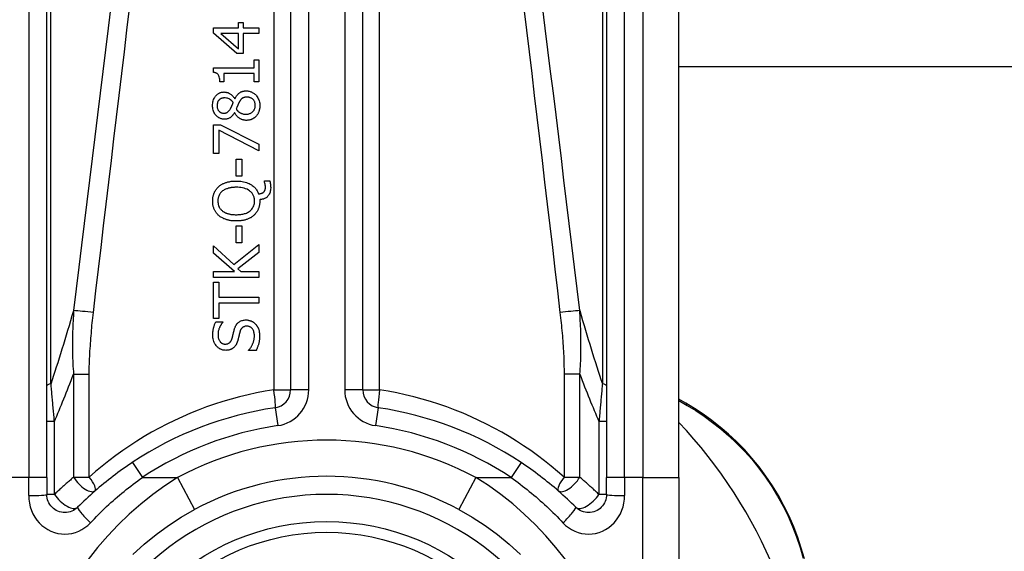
# Model space of a CAD drawing. Header units: inches. Extents: x 20 to 683, y 61 to 320.
# Tile 97 of 256: x 96.263 to 97.336, y 206.493 to 207.072. Entities that reach past the tile are written whole.
import ezdxf

# ---------------------------------------------------------------- set-up
doc = ezdxf.new("R2010")
doc.units = ezdxf.units.IN
doc.header["$MEASUREMENT"] = 0
doc.layers.add('Visible Edges(ANSI)', color=7, linetype='Continuous', lineweight=25)
doc.layers.add('Visible Tangent Edges(ANSI)', color=7, linetype='Continuous', lineweight=25)

msp = doc.modelspace()

# ---------------------------------------------------------------- linework, layer by layer
at = {"layer": 'Visible Edges(ANSI)'}
for p, q in [((96.5585, 207.3209), (96.5585, 206.6689)), ((96.6372, 206.6689), (96.6372, 207.3209)), ((96.2927, 206.5734), (96.2927, 207.2225)), ((96.903, 207.2225), (96.903, 206.5734)), ((96.9817, 206.5734), (96.9817, 207.2225)), ((96.5016, 207.0632), (96.5016, 207.0691)), ((96.5016, 207.0691), (96.5069, 207.0691)), ((96.5069, 207.0691), (96.5069, 207.0632)), ((96.4746, 207.0572), (96.4746, 207.0632)), ((96.4746, 207.0632), (96.5016, 207.0632)), ((96.5, 207.0352), (96.4746, 207.0572)), ((96.5016, 207.0569), (96.4824, 207.0569)), ((96.4824, 207.0569), (96.5016, 207.0404)), ((96.5016, 207.0404), (96.5016, 207.0569)), ((96.5069, 207.0632), (96.5238, 207.0632)), ((96.5069, 207.0569), (96.5069, 207.0352)), ((96.5238, 207.0569), (96.5069, 207.0569)), ((96.5238, 207.0632), (96.5238, 207.0569)), ((96.5069, 207.0352), (96.5, 207.0352)), ((96.5188, 207.0197), (96.5188, 207.0284)), ((96.5188, 207.0284), (96.5238, 207.0284)), ((96.5238, 207.0284), (96.5238, 207.0044)), ((127.8655, 207.0207), (96.9817, 207.0207)), ((96.4744, 207.0145), (96.4744, 207.0197)), ((96.4744, 207.0197), (96.5188, 207.0197)), ((96.4858, 207.0133), (96.4858, 207.0044)), ((96.5188, 207.0133), (96.4858, 207.0133)), ((96.5188, 207.0044), (96.5188, 207.0133)), ((96.4858, 207.0044), (96.4813, 207.0044)), ((96.5238, 207.0044), (96.5188, 207.0044)), ((96.4976, 206.9858), (96.4978, 206.9858)), ((96.4975, 206.9708), (96.4973, 206.9708)), ((96.4746, 206.9263), (96.4746, 206.9576)), ((96.4746, 206.9576), (96.482, 206.9576)), ((96.482, 206.9576), (96.5238, 206.9363)), ((96.4804, 206.9517), (96.4804, 206.9263)), ((96.5238, 206.9292), (96.4804, 206.9517)), ((96.5238, 206.9363), (96.5238, 206.9292)), ((96.4804, 206.9263), (96.4746, 206.9263)), ((96.4993, 206.9015), (96.4993, 206.9201)), ((96.4993, 206.9201), (96.5053, 206.9201)), ((96.5053, 206.9201), (96.5053, 206.9015)), ((96.5053, 206.9015), (96.4993, 206.9015)), ((96.5299, 206.8956), (96.5299, 206.8965)), ((96.5299, 206.8965), (96.5359, 206.8965)), ((96.5248, 206.876), (96.5248, 206.8745)), ((96.4993, 206.829), (96.4993, 206.8476)), ((96.4993, 206.8476), (96.5053, 206.8476)), ((96.5053, 206.8476), (96.5053, 206.829)), ((96.5053, 206.829), (96.4993, 206.829)), ((96.4746, 206.8179), (96.4746, 206.8259)), ((96.4746, 206.8259), (96.4966, 206.8055)), ((96.4972, 206.7978), (96.4746, 206.8179)), ((96.4966, 206.8055), (96.5238, 206.8271)), ((96.5238, 206.8186), (96.5009, 206.8006)), ((96.5238, 206.8271), (96.5238, 206.8186)), ((96.4746, 206.7912), (96.4746, 206.7978)), ((96.4746, 206.7978), (96.4972, 206.7978)), ((96.5009, 206.8006), (96.5041, 206.7978)), ((96.5041, 206.7978), (96.5238, 206.7978)), ((96.5238, 206.7978), (96.5238, 206.7912)), ((96.5238, 206.7912), (96.4746, 206.7912)), ((96.4746, 206.7467), (96.4746, 206.7862)), ((96.4746, 206.7862), (96.4804, 206.7862)), ((96.4804, 206.7862), (96.4804, 206.7697)), ((96.4804, 206.7697), (96.5238, 206.7697)), ((96.4804, 206.7632), (96.4804, 206.7467)), ((96.5238, 206.7632), (96.4804, 206.7632)), ((96.5238, 206.7697), (96.5238, 206.7632)), ((96.4804, 206.7467), (96.4746, 206.7467)), ((96.4769, 206.7431), (96.4847, 206.7431)), ((96.4847, 206.7431), (96.4847, 206.7426)), ((96.5126, 206.7116), (96.5126, 206.7121)), ((96.5209, 206.7116), (96.5126, 206.7116)), ((96.9894, 206.6544), (96.9817, 206.6588)), ((96.2927, 206.5734), (96.2927, 206.555)), ((96.903, 206.555), (96.903, 206.5734)), ((96.9817, 206.5734), (96.9817, 206.3362))]:
    msp.add_line(p, q, dxfattribs=at)
at = {"layer": 'Visible Edges(ANSI)', "flags": 128}
for points in [[(96.4813, 207.0044), (96.4813, 207.0058), (96.4812, 207.0071), (96.481, 207.0084), (96.4807, 207.0097), (96.4804, 207.0108), (96.48, 207.0116), (96.4796, 207.0122), (96.4794, 207.0125), (96.4792, 207.0127), (96.4789, 207.013), (96.4786, 207.0132), (96.4784, 207.0134), (96.4781, 207.0136), (96.4778, 207.0137), (96.4775, 207.0139), (96.4771, 207.014), (96.4768, 207.0141), (96.4765, 207.0142), (96.4761, 207.0143), (96.4758, 207.0144), (96.4755, 207.0144), (96.4751, 207.0145), (96.4748, 207.0145), (96.4744, 207.0145)], [(96.4735, 206.9785), (96.4735, 206.9798), (96.4736, 206.9811), (96.4738, 206.9824), (96.4741, 206.9837), (96.4745, 206.985), (96.475, 206.9862), (96.4756, 206.9872), (96.4761, 206.9881), (96.4767, 206.9889), (96.4772, 206.9895), (96.4777, 206.99), (96.4783, 206.9905), (96.4788, 206.9909), (96.4794, 206.9913), (96.48, 206.9917), (96.4806, 206.992), (96.4812, 206.9923), (96.4819, 206.9926), (96.4825, 206.9928), (96.4832, 206.993), (96.4839, 206.9931), (96.4846, 206.9932), (96.4853, 206.9932), (96.486, 206.9933)], [(96.486, 206.9933), (96.4865, 206.9932), (96.4869, 206.9932), (96.4873, 206.9932), (96.4878, 206.9931), (96.4882, 206.993), (96.4887, 206.9929), (96.4891, 206.9928), (96.4895, 206.9927), (96.49, 206.9926), (96.4904, 206.9924), (96.4908, 206.9922), (96.4913, 206.992), (96.4918, 206.9917), (96.4924, 206.9914), (96.493, 206.991), (96.4936, 206.9906), (96.4942, 206.9901), (96.4948, 206.9896), (96.4953, 206.989), (96.4959, 206.9884), (96.4964, 206.9878), (96.4968, 206.9872), (96.4972, 206.9865), (96.4976, 206.9858)], [(96.4978, 206.9858), (96.4981, 206.9865), (96.4985, 206.9871), (96.4989, 206.9878), (96.4993, 206.9885), (96.4997, 206.9891), (96.5002, 206.9897), (96.5007, 206.9903), (96.5012, 206.9909), (96.5017, 206.9915), (96.5023, 206.992), (96.5028, 206.9924), (96.5034, 206.9928), (96.5039, 206.9931), (96.5044, 206.9934), (96.505, 206.9936), (96.5055, 206.9938), (96.5061, 206.994), (96.5066, 206.9941), (96.5072, 206.9942), (96.5078, 206.9943), (96.5084, 206.9944), (96.5089, 206.9945), (96.5095, 206.9945), (96.5101, 206.9945)], [(96.5101, 206.9945), (96.511, 206.9945), (96.5118, 206.9944), (96.5127, 206.9943), (96.5135, 206.9941), (96.5143, 206.9939), (96.5151, 206.9936), (96.5159, 206.9933), (96.5167, 206.9929), (96.5175, 206.9925), (96.5182, 206.9921), (96.5189, 206.9915), (96.5195, 206.991), (96.5202, 206.9904), (96.5208, 206.9897), (96.5215, 206.989), (96.5221, 206.9881), (96.5227, 206.9871), (96.5233, 206.986), (96.5238, 206.9848), (96.5242, 206.9836), (96.5245, 206.9823), (96.5248, 206.9811), (96.5249, 206.9798), (96.5249, 206.9785)], [(96.4864, 206.9636), (96.4857, 206.9636), (96.485, 206.9637), (96.4842, 206.9638), (96.4835, 206.9639), (96.4828, 206.9641), (96.4821, 206.9644), (96.4814, 206.9647), (96.4807, 206.965), (96.4801, 206.9653), (96.4795, 206.9658), (96.4789, 206.9662), (96.4783, 206.9667), (96.4778, 206.9672), (96.4772, 206.9678), (96.4766, 206.9685), (96.476, 206.9693), (96.4754, 206.9702), (96.4749, 206.9713), (96.4745, 206.9724), (96.4741, 206.9736), (96.4738, 206.9748), (96.4736, 206.976), (96.4735, 206.9772), (96.4735, 206.9785)], [(96.4861, 206.9868), (96.4857, 206.9868), (96.4853, 206.9868), (96.4849, 206.9867), (96.4845, 206.9867), (96.4841, 206.9866), (96.4838, 206.9865), (96.4834, 206.9864), (96.483, 206.9862), (96.4826, 206.9861), (96.4823, 206.9859), (96.482, 206.9857), (96.4816, 206.9855), (96.4813, 206.9853), (96.481, 206.985), (96.4807, 206.9847), (96.4804, 206.9844), (96.4801, 206.984), (96.4797, 206.9835), (96.4793, 206.9828), (96.4789, 206.982), (96.4787, 206.9811), (96.4785, 206.9802), (96.4784, 206.9793), (96.4783, 206.9784)], [(96.4783, 206.9784), (96.4784, 206.9777), (96.4784, 206.9769), (96.4786, 206.9761), (96.4788, 206.9754), (96.479, 206.9747), (96.4793, 206.974), (96.4796, 206.9735), (96.48, 206.973), (96.4803, 206.9726), (96.4806, 206.9722), (96.4809, 206.9719), (96.4812, 206.9717), (96.4815, 206.9714), (96.4818, 206.9712), (96.4822, 206.971), (96.4825, 206.9709), (96.4829, 206.9707), (96.4833, 206.9706), (96.4837, 206.9705), (96.4841, 206.9704), (96.4845, 206.9703), (96.4849, 206.9703), (96.4853, 206.9703), (96.4857, 206.9702)], [(96.4959, 206.9819), (96.4958, 206.9821), (96.4956, 206.9823), (96.4954, 206.9826), (96.4952, 206.9828), (96.495, 206.983), (96.4948, 206.9832), (96.4946, 206.9834), (96.4944, 206.9836), (96.4942, 206.9838), (96.494, 206.984), (96.4938, 206.9842), (96.4936, 206.9844), (96.4933, 206.9846), (96.4931, 206.9848), (96.4929, 206.9849), (96.4926, 206.9851), (96.4924, 206.9853), (96.492, 206.9855), (96.4914, 206.9858), (96.4906, 206.9861), (96.4896, 206.9864), (96.4885, 206.9866), (96.4873, 206.9868), (96.4861, 206.9868)], [(96.4929, 206.9749), (96.4929, 206.9751), (96.493, 206.9752), (96.4931, 206.9754), (96.4932, 206.9756), (96.4933, 206.9758), (96.4935, 206.9761), (96.4936, 206.9763), (96.4937, 206.9766), (96.4938, 206.9769), (96.494, 206.9771), (96.4941, 206.9774), (96.4943, 206.9778), (96.4944, 206.9781), (96.4946, 206.9784), (96.4947, 206.9787), (96.4949, 206.9791), (96.495, 206.9794), (96.4951, 206.9798), (96.4953, 206.9801), (96.4954, 206.9805), (96.4956, 206.9808), (96.4957, 206.9812), (96.4958, 206.9815), (96.4959, 206.9819)], [(96.5023, 206.9819), (96.5022, 206.9818), (96.5021, 206.9816), (96.502, 206.9814), (96.5019, 206.9813), (96.5018, 206.9811), (96.5018, 206.9809), (96.5017, 206.9807), (96.5016, 206.9805), (96.5015, 206.9803), (96.5014, 206.9801), (96.5013, 206.9798), (96.5012, 206.9796), (96.501, 206.9793), (96.5009, 206.979), (96.5008, 206.9787), (96.5007, 206.9783), (96.5005, 206.978), (96.5004, 206.9776), (96.5002, 206.9772), (96.5, 206.9767), (96.4998, 206.9763), (96.4996, 206.9758), (96.4994, 206.9753), (96.4992, 206.9747)], [(96.5107, 206.9877), (96.5102, 206.9877), (96.5097, 206.9877), (96.5091, 206.9876), (96.5086, 206.9875), (96.5081, 206.9874), (96.5076, 206.9873), (96.5071, 206.9871), (96.5066, 206.9869), (96.5062, 206.9867), (96.5058, 206.9865), (96.5055, 206.9862), (96.5052, 206.986), (96.5049, 206.9857), (96.5047, 206.9854), (96.5044, 206.9851), (96.5041, 206.9848), (96.5039, 206.9845), (96.5036, 206.9841), (96.5034, 206.9838), (96.5032, 206.9834), (96.5029, 206.9831), (96.5027, 206.9827), (96.5025, 206.9823), (96.5023, 206.9819)], [(96.5097, 206.9691), (96.5105, 206.9691), (96.5113, 206.9692), (96.5121, 206.9693), (96.5128, 206.9695), (96.5136, 206.9697), (96.5143, 206.97), (96.515, 206.9703), (96.5156, 206.9707), (96.5162, 206.971), (96.5167, 206.9714), (96.5172, 206.9719), (96.5176, 206.9723), (96.518, 206.9727), (96.5183, 206.9731), (96.5187, 206.9736), (96.5189, 206.9741), (96.5192, 206.9746), (96.5194, 206.9752), (96.5196, 206.9757), (96.5198, 206.9763), (96.5199, 206.9768), (96.52, 206.9774), (96.52, 206.978), (96.52, 206.9785)], [(96.52, 206.9785), (96.52, 206.9793), (96.5199, 206.9801), (96.5198, 206.9809), (96.5196, 206.9816), (96.5194, 206.9824), (96.5191, 206.9831), (96.5187, 206.9837), (96.5183, 206.9842), (96.518, 206.9847), (96.5176, 206.9851), (96.5172, 206.9855), (96.5168, 206.9859), (96.5164, 206.9862), (96.5159, 206.9865), (96.5154, 206.9867), (96.5149, 206.9869), (96.5144, 206.9871), (96.5139, 206.9873), (96.5134, 206.9874), (96.5129, 206.9875), (96.5123, 206.9876), (96.5118, 206.9877), (96.5113, 206.9877), (96.5107, 206.9877)], [(96.5249, 206.9785), (96.5249, 206.978), (96.5249, 206.9776), (96.5249, 206.9771), (96.5249, 206.9767), (96.5248, 206.9763), (96.5248, 206.9758), (96.5247, 206.9754), (96.5247, 206.975), (96.5246, 206.9745), (96.5245, 206.9741), (96.5244, 206.9737), (96.5243, 206.9733), (96.5242, 206.9728), (96.524, 206.9724), (96.5239, 206.972), (96.5238, 206.9716), (96.5236, 206.9711), (96.5233, 206.9705), (96.523, 206.9699), (96.5226, 206.9692), (96.5222, 206.9685), (96.5217, 206.9679), (96.5212, 206.9673), (96.5207, 206.9667)], [(96.4857, 206.9702), (96.4859, 206.9702), (96.4862, 206.9703), (96.4865, 206.9703), (96.4867, 206.9703), (96.487, 206.9703), (96.4872, 206.9704), (96.4875, 206.9704), (96.4878, 206.9705), (96.488, 206.9706), (96.4883, 206.9706), (96.4885, 206.9707), (96.4887, 206.9708), (96.489, 206.971), (96.4893, 206.9711), (96.4897, 206.9713), (96.49, 206.9716), (96.4904, 206.9719), (96.4908, 206.9723), (96.4912, 206.9727), (96.4916, 206.9731), (96.4919, 206.9735), (96.4923, 206.974), (96.4926, 206.9745), (96.4929, 206.9749)], [(96.4973, 206.9708), (96.4971, 206.9703), (96.4968, 206.9699), (96.4966, 206.9695), (96.4963, 206.9691), (96.496, 206.9687), (96.4957, 206.9683), (96.4954, 206.9679), (96.4951, 206.9676), (96.4948, 206.9672), (96.4944, 206.9669), (96.4941, 206.9665), (96.4937, 206.9662), (96.4934, 206.9659), (96.493, 206.9656), (96.4926, 206.9653), (96.4921, 206.965), (96.4915, 206.9647), (96.4909, 206.9644), (96.4902, 206.9642), (96.4895, 206.964), (96.4887, 206.9638), (96.488, 206.9637), (96.4872, 206.9636), (96.4864, 206.9636)], [(96.5102, 206.9624), (96.5097, 206.9624), (96.5091, 206.9625), (96.5086, 206.9625), (96.5081, 206.9626), (96.5076, 206.9627), (96.507, 206.9628), (96.5065, 206.9629), (96.506, 206.9631), (96.5055, 206.9632), (96.505, 206.9634), (96.5045, 206.9637), (96.504, 206.9639), (96.5034, 206.9642), (96.5028, 206.9646), (96.5022, 206.965), (96.5016, 206.9654), (96.501, 206.966), (96.5004, 206.9666), (96.4998, 206.9672), (96.4993, 206.9679), (96.4988, 206.9685), (96.4983, 206.9693), (96.4979, 206.97), (96.4975, 206.9708)], [(96.4992, 206.9747), (96.4994, 206.9744), (96.4997, 206.974), (96.5, 206.9737), (96.5002, 206.9733), (96.5005, 206.973), (96.5008, 206.9727), (96.5011, 206.9724), (96.5014, 206.9721), (96.5017, 206.9718), (96.5021, 206.9716), (96.5024, 206.9713), (96.5028, 206.9711), (96.5032, 206.9708), (96.5036, 206.9706), (96.5041, 206.9703), (96.5046, 206.9701), (96.5051, 206.9699), (96.5057, 206.9697), (96.5064, 206.9695), (96.507, 206.9693), (96.5077, 206.9692), (96.5084, 206.9691), (96.5091, 206.9691), (96.5097, 206.9691)], [(96.5207, 206.9667), (96.5204, 206.9664), (96.5201, 206.9661), (96.5198, 206.9658), (96.5195, 206.9655), (96.5192, 206.9653), (96.5188, 206.965), (96.5185, 206.9648), (96.5182, 206.9646), (96.5178, 206.9644), (96.5174, 206.9642), (96.5171, 206.964), (96.5167, 206.9638), (96.5163, 206.9636), (96.5159, 206.9635), (96.5155, 206.9633), (96.515, 206.9631), (96.5145, 206.963), (96.5139, 206.9628), (96.5133, 206.9627), (96.5127, 206.9626), (96.5121, 206.9625), (96.5115, 206.9625), (96.5108, 206.9624), (96.5102, 206.9624)], [(96.4803, 206.8904), (96.4808, 206.8909), (96.4814, 206.8913), (96.482, 206.8917), (96.4826, 206.8921), (96.4832, 206.8925), (96.4838, 206.8928), (96.4844, 206.8932), (96.4851, 206.8935), (96.4857, 206.8938), (96.4864, 206.8941), (96.4871, 206.8943), (96.4878, 206.8946), (96.4885, 206.8948), (96.4893, 206.895), (96.4901, 206.8953), (96.4909, 206.8955), (96.4918, 206.8956), (96.4927, 206.8958), (96.4937, 206.896), (96.4947, 206.8961), (96.4958, 206.8962), (96.4969, 206.8962), (96.498, 206.8963), (96.4992, 206.8963)], [(96.4992, 206.8963), (96.5008, 206.8963), (96.5025, 206.8962), (96.5041, 206.896), (96.5057, 206.8958), (96.5073, 206.8955), (96.5088, 206.8952), (96.5104, 206.8947), (96.5119, 206.8941), (96.5133, 206.8935), (96.5145, 206.8929), (96.5157, 206.8922), (96.5167, 206.8915), (96.5176, 206.8908), (96.5184, 206.8901), (96.5191, 206.8895), (96.5197, 206.8888), (96.5203, 206.8881), (96.5209, 206.8873), (96.5214, 206.8866), (96.5219, 206.8858), (96.5224, 206.8849), (96.5228, 206.8841), (96.5231, 206.8832), (96.5234, 206.8823)], [(96.5311, 206.8899), (96.5311, 206.8901), (96.5311, 206.8902), (96.5311, 206.8904), (96.531, 206.8906), (96.531, 206.8907), (96.531, 206.8909), (96.531, 206.8911), (96.531, 206.8913), (96.5309, 206.8914), (96.5309, 206.8916), (96.5309, 206.8918), (96.5309, 206.8919), (96.5308, 206.8921), (96.5308, 206.8923), (96.5308, 206.8925), (96.5307, 206.8926), (96.5307, 206.8928), (96.5307, 206.893), (96.5306, 206.8932), (96.5305, 206.8936), (96.5304, 206.894), (96.5302, 206.8946), (96.5301, 206.8951), (96.5299, 206.8956)], [(96.5359, 206.8965), (96.5359, 206.8961), (96.536, 206.8957), (96.5361, 206.8953), (96.5362, 206.8949), (96.5363, 206.8945), (96.5363, 206.8942), (96.5364, 206.8938), (96.5364, 206.8935), (96.5365, 206.8932), (96.5365, 206.8929), (96.5365, 206.8926), (96.5366, 206.8923), (96.5366, 206.892), (96.5366, 206.8917), (96.5367, 206.8914), (96.5367, 206.8911), (96.5367, 206.8908), (96.5367, 206.8905), (96.5367, 206.8903), (96.5367, 206.89), (96.5368, 206.8897), (96.5368, 206.8894), (96.5368, 206.8891), (96.5368, 206.8888)], [(96.4736, 206.8745), (96.4736, 206.8752), (96.4736, 206.8758), (96.4736, 206.8764), (96.4737, 206.8771), (96.4737, 206.8777), (96.4738, 206.8783), (96.4739, 206.8789), (96.474, 206.8796), (96.4742, 206.8802), (96.4743, 206.8808), (96.4745, 206.8814), (96.4747, 206.882), (96.4749, 206.8826), (96.4751, 206.8832), (96.4754, 206.8838), (96.4757, 206.8845), (96.4761, 206.8852), (96.4765, 206.886), (96.477, 206.8867), (96.4776, 206.8875), (96.4782, 206.8883), (96.4789, 206.889), (96.4795, 206.8897), (96.4803, 206.8904)], [(96.4843, 206.8855), (96.4839, 206.8851), (96.4835, 206.8848), (96.4831, 206.8844), (96.4828, 206.8841), (96.4824, 206.8837), (96.4821, 206.8833), (96.4818, 206.8829), (96.4815, 206.8825), (96.4812, 206.882), (96.4809, 206.8816), (96.4807, 206.8811), (96.4805, 206.8807), (96.4803, 206.8802), (96.4801, 206.8797), (96.4799, 206.8792), (96.4798, 206.8787), (96.4796, 206.8782), (96.4795, 206.8777), (96.4794, 206.8772), (96.4793, 206.8767), (96.4793, 206.8761), (96.4793, 206.8756), (96.4792, 206.8751), (96.4792, 206.8746)], [(96.4992, 206.8895), (96.4987, 206.8895), (96.4981, 206.8895), (96.4976, 206.8895), (96.497, 206.8894), (96.4965, 206.8894), (96.4959, 206.8894), (96.4954, 206.8893), (96.4948, 206.8892), (96.4943, 206.8892), (96.4937, 206.8891), (96.4932, 206.889), (96.4926, 206.8889), (96.4921, 206.8888), (96.4915, 206.8887), (96.491, 206.8885), (96.4905, 206.8884), (96.4899, 206.8882), (96.4892, 206.888), (96.4885, 206.8877), (96.4877, 206.8874), (96.4868, 206.887), (96.486, 206.8866), (96.4852, 206.8861), (96.4843, 206.8855)], [(96.5193, 206.8746), (96.5192, 206.8754), (96.5192, 206.8762), (96.5191, 206.8771), (96.5189, 206.8779), (96.5187, 206.8787), (96.5185, 206.8795), (96.5182, 206.8803), (96.5178, 206.881), (96.5174, 206.8818), (96.5169, 206.8825), (96.5165, 206.8831), (96.5159, 206.8838), (96.5153, 206.8844), (96.5146, 206.8851), (96.5136, 206.8858), (96.5125, 206.8865), (96.5111, 206.8873), (96.5095, 206.8879), (96.5078, 206.8885), (96.5061, 206.8889), (96.5044, 206.8892), (96.5027, 206.8893), (96.501, 206.8895), (96.4992, 206.8895)], [(96.5234, 206.8823), (96.5237, 206.8824), (96.5239, 206.8824), (96.5241, 206.8824), (96.5243, 206.8824), (96.5245, 206.8825), (96.5247, 206.8825), (96.5249, 206.8825), (96.5251, 206.8826), (96.5253, 206.8826), (96.5255, 206.8826), (96.5257, 206.8827), (96.5259, 206.8827), (96.5261, 206.8828), (96.5263, 206.8828), (96.5265, 206.8829), (96.5267, 206.883), (96.5269, 206.883), (96.5272, 206.8831), (96.5275, 206.8832), (96.5278, 206.8834), (96.5281, 206.8836), (96.5285, 206.8838), (96.5288, 206.884), (96.5291, 206.8842)], [(96.5368, 206.8888), (96.5367, 206.8876), (96.5366, 206.8865), (96.5364, 206.8853), (96.5361, 206.8842), (96.5357, 206.8831), (96.5353, 206.8821), (96.5348, 206.8812), (96.5342, 206.8805), (96.5337, 206.8799), (96.5333, 206.8794), (96.5328, 206.8789), (96.5323, 206.8785), (96.5317, 206.8781), (96.5312, 206.8778), (96.5306, 206.8775), (96.53, 206.8772), (96.5294, 206.8769), (96.5288, 206.8767), (96.5281, 206.8765), (96.5275, 206.8764), (96.5268, 206.8763), (96.5262, 206.8762), (96.5255, 206.8761), (96.5248, 206.876)], [(96.5291, 206.8842), (96.5292, 206.8844), (96.5294, 206.8845), (96.5296, 206.8847), (96.5297, 206.8849), (96.5298, 206.8851), (96.53, 206.8852), (96.5301, 206.8854), (96.5302, 206.8856), (96.5303, 206.8858), (96.5304, 206.886), (96.5305, 206.8862), (96.5306, 206.8865), (96.5307, 206.8867), (96.5308, 206.8869), (96.5308, 206.8872), (96.5309, 206.8875), (96.5309, 206.8878), (96.531, 206.8881), (96.531, 206.8884), (96.531, 206.8887), (96.531, 206.889), (96.5311, 206.8893), (96.5311, 206.8896), (96.5311, 206.8899)], [(96.4803, 206.8587), (96.4797, 206.8592), (96.4792, 206.8597), (96.4787, 206.8602), (96.4782, 206.8608), (96.4777, 206.8613), (96.4773, 206.8619), (96.4769, 206.8625), (96.4765, 206.8631), (96.4761, 206.8638), (96.4758, 206.8644), (96.4755, 206.8651), (96.4752, 206.8658), (96.4749, 206.8665), (96.4747, 206.8672), (96.4744, 206.8679), (96.4742, 206.8686), (96.4741, 206.8693), (96.4739, 206.8701), (96.4738, 206.8708), (96.4737, 206.8715), (96.4736, 206.8723), (96.4736, 206.873), (96.4736, 206.8738), (96.4736, 206.8745)], [(96.4792, 206.8746), (96.4792, 206.8741), (96.4792, 206.8737), (96.4793, 206.8732), (96.4793, 206.8728), (96.4794, 206.8724), (96.4794, 206.8719), (96.4795, 206.8715), (96.4796, 206.8711), (96.4797, 206.8706), (96.4798, 206.8702), (96.4799, 206.8698), (96.48, 206.8694), (96.4802, 206.869), (96.4804, 206.8685), (96.4806, 206.8681), (96.4808, 206.8676), (96.4811, 206.8671), (96.4815, 206.8666), (96.4819, 206.866), (96.4823, 206.8655), (96.4828, 206.865), (96.4833, 206.8645), (96.4838, 206.8641), (96.4843, 206.8636)], [(96.4992, 206.8596), (96.5003, 206.8596), (96.5013, 206.8597), (96.5023, 206.8597), (96.5033, 206.8598), (96.5044, 206.8599), (96.5054, 206.8601), (96.5064, 206.8603), (96.5074, 206.8605), (96.5084, 206.8608), (96.5094, 206.8611), (96.5103, 206.8615), (96.5114, 206.862), (96.5124, 206.8625), (96.5134, 206.8632), (96.5144, 206.864), (96.5154, 206.8649), (96.5163, 206.8658), (96.5171, 206.8669), (96.5178, 206.8681), (96.5183, 206.8693), (96.5188, 206.8706), (96.519, 206.8719), (96.5192, 206.8732), (96.5193, 206.8746)], [(96.5248, 206.8745), (96.5248, 206.8738), (96.5248, 206.873), (96.5248, 206.8723), (96.5247, 206.8716), (96.5246, 206.8708), (96.5245, 206.8701), (96.5243, 206.8694), (96.5242, 206.8687), (96.524, 206.868), (96.5238, 206.8672), (96.5235, 206.8665), (96.5233, 206.8659), (96.523, 206.8652), (96.5227, 206.8645), (96.5223, 206.8638), (96.522, 206.8632), (96.5216, 206.8626), (96.5211, 206.8619), (96.5207, 206.8613), (96.5202, 206.8608), (96.5197, 206.8602), (96.5192, 206.8597), (96.5187, 206.8592), (96.5181, 206.8587)], [(96.4843, 206.8636), (96.4847, 206.8633), (96.4851, 206.8631), (96.4856, 206.8628), (96.486, 206.8625), (96.4864, 206.8623), (96.4869, 206.8621), (96.4873, 206.8618), (96.4878, 206.8616), (96.4883, 206.8614), (96.4887, 206.8613), (96.4892, 206.8611), (96.4897, 206.8609), (96.4902, 206.8608), (96.4908, 206.8606), (96.4914, 206.8605), (96.4921, 206.8603), (96.4928, 206.8602), (96.4935, 206.86), (96.4944, 206.8599), (96.4952, 206.8598), (96.4961, 206.8597), (96.4971, 206.8597), (96.4982, 206.8596), (96.4992, 206.8596)], [(96.4992, 206.8528), (96.4984, 206.8528), (96.4976, 206.8528), (96.4968, 206.8529), (96.496, 206.8529), (96.4952, 206.853), (96.4944, 206.853), (96.4936, 206.8531), (96.4928, 206.8533), (96.492, 206.8534), (96.4912, 206.8536), (96.4905, 206.8537), (96.4897, 206.8539), (96.4889, 206.8541), (96.4882, 206.8544), (96.4874, 206.8547), (96.4866, 206.855), (96.4858, 206.8553), (96.485, 206.8557), (96.4842, 206.8561), (96.4834, 206.8565), (96.4826, 206.857), (96.4818, 206.8575), (96.481, 206.8581), (96.4803, 206.8587)], [(96.5181, 206.8587), (96.5175, 206.8582), (96.5169, 206.8577), (96.5163, 206.8572), (96.5157, 206.8568), (96.515, 206.8564), (96.5143, 206.8561), (96.5136, 206.8557), (96.5129, 206.8554), (96.5122, 206.8551), (96.5115, 206.8548), (96.5108, 206.8545), (96.51, 206.8543), (96.5093, 206.8541), (96.5085, 206.8538), (96.5076, 206.8537), (96.5068, 206.8535), (96.5059, 206.8533), (96.5051, 206.8532), (96.5041, 206.8531), (96.5032, 206.853), (96.5023, 206.8529), (96.5013, 206.8528), (96.5003, 206.8528), (96.4992, 206.8528)], [(96.4737, 206.7285), (96.4737, 206.7291), (96.4737, 206.7296), (96.4738, 206.7302), (96.4738, 206.7308), (96.4738, 206.7313), (96.4739, 206.7319), (96.4739, 206.7325), (96.474, 206.733), (96.474, 206.7336), (96.4741, 206.7341), (96.4742, 206.7347), (96.4743, 206.7353), (96.4744, 206.7358), (96.4746, 206.7364), (96.4747, 206.7369), (96.4748, 206.7376), (96.475, 206.7382), (96.4752, 206.7388), (96.4754, 206.7395), (96.4757, 206.7402), (96.4759, 206.7409), (96.4762, 206.7416), (96.4766, 206.7424), (96.4769, 206.7431)], [(96.4847, 206.7426), (96.4844, 206.7423), (96.4841, 206.7419), (96.4838, 206.7415), (96.4835, 206.7411), (96.4832, 206.7407), (96.4829, 206.7403), (96.4827, 206.7399), (96.4824, 206.7395), (96.4822, 206.7391), (96.482, 206.7387), (96.4817, 206.7382), (96.4815, 206.7378), (96.4813, 206.7373), (96.4811, 206.7369), (96.4809, 206.7364), (96.4806, 206.7358), (96.4804, 206.7352), (96.4802, 206.7344), (96.4799, 206.7336), (96.4797, 206.7327), (96.4796, 206.7317), (96.4795, 206.7308), (96.4794, 206.7299), (96.4794, 206.7289)], [(96.4974, 206.7353), (96.4975, 206.7358), (96.4977, 206.7363), (96.4979, 206.7368), (96.4981, 206.7374), (96.4983, 206.7379), (96.4986, 206.7384), (96.4988, 206.7389), (96.4991, 206.7393), (96.4994, 206.7398), (96.4997, 206.7403), (96.5001, 206.7407), (96.5004, 206.7412), (96.5009, 206.7416), (96.5014, 206.7421), (96.502, 206.7426), (96.5027, 206.7431), (96.5035, 206.7436), (96.5043, 206.744), (96.5052, 206.7443), (96.5061, 206.7446), (96.507, 206.7448), (96.5079, 206.7449), (96.5088, 206.745), (96.5098, 206.745)], [(96.5098, 206.745), (96.5103, 206.745), (96.5107, 206.745), (96.5112, 206.745), (96.5117, 206.7449), (96.5122, 206.7448), (96.5127, 206.7447), (96.5131, 206.7446), (96.5136, 206.7445), (96.5141, 206.7444), (96.5145, 206.7442), (96.515, 206.7441), (96.5155, 206.7439), (96.5159, 206.7437), (96.5163, 206.7435), (96.5168, 206.7432), (96.5172, 206.743), (96.5176, 206.7427), (96.518, 206.7425), (96.5184, 206.7422), (96.5188, 206.7419), (96.5192, 206.7416), (96.5195, 206.7413), (96.5199, 206.7409), (96.5202, 206.7406)], [(96.4948, 206.7252), (96.4949, 206.7256), (96.495, 206.7261), (96.4951, 206.7265), (96.4952, 206.727), (96.4954, 206.7274), (96.4955, 206.7279), (96.4956, 206.7283), (96.4957, 206.7287), (96.4958, 206.7292), (96.4959, 206.7296), (96.496, 206.73), (96.4961, 206.7305), (96.4962, 206.7309), (96.4963, 206.7313), (96.4964, 206.7317), (96.4965, 206.7321), (96.4966, 206.7325), (96.4967, 206.7329), (96.4968, 206.7333), (96.4969, 206.7337), (96.497, 206.7341), (96.4971, 206.7345), (96.4973, 206.7349), (96.4974, 206.7353)], [(96.5033, 206.7322), (96.5032, 206.7318), (96.5031, 206.7314), (96.503, 206.7311), (96.5029, 206.7308), (96.5028, 206.7305), (96.5027, 206.7302), (96.5027, 206.7299), (96.5026, 206.7296), (96.5025, 206.7294), (96.5025, 206.7291), (96.5024, 206.7288), (96.5023, 206.7285), (96.5023, 206.7282), (96.5022, 206.7279), (96.5021, 206.7275), (96.502, 206.7272), (96.5019, 206.7268), (96.5018, 206.7264), (96.5017, 206.726), (96.5016, 206.7255), (96.5015, 206.725), (96.5013, 206.7245), (96.5012, 206.7239), (96.501, 206.7233)], [(96.5108, 206.7382), (96.5102, 206.7382), (96.5096, 206.7381), (96.509, 206.7381), (96.5084, 206.7379), (96.5078, 206.7377), (96.5072, 206.7375), (96.5067, 206.7372), (96.5063, 206.737), (96.5059, 206.7367), (96.5056, 206.7364), (96.5054, 206.7362), (96.5052, 206.7359), (96.5049, 206.7357), (96.5047, 206.7354), (96.5045, 206.7351), (96.5044, 206.7348), (96.5042, 206.7345), (96.504, 206.7341), (96.5039, 206.7338), (96.5037, 206.7335), (96.5036, 206.7332), (96.5035, 206.7328), (96.5034, 206.7325), (96.5033, 206.7322)], [(96.519, 206.7272), (96.519, 206.7281), (96.519, 206.729), (96.5189, 206.7299), (96.5187, 206.7308), (96.5185, 206.7317), (96.5183, 206.7326), (96.518, 206.7334), (96.5177, 206.7341), (96.5173, 206.7347), (96.517, 206.7352), (96.5166, 206.7356), (96.5163, 206.736), (96.5159, 206.7364), (96.5155, 206.7367), (96.5151, 206.737), (96.5147, 206.7372), (96.5142, 206.7375), (96.5138, 206.7377), (96.5133, 206.7379), (96.5128, 206.738), (96.5123, 206.7381), (96.5118, 206.7382), (96.5113, 206.7382), (96.5108, 206.7382)], [(96.5202, 206.7406), (96.5205, 206.7403), (96.5207, 206.74), (96.521, 206.7397), (96.5212, 206.7393), (96.5215, 206.739), (96.5217, 206.7387), (96.5219, 206.7384), (96.5221, 206.738), (96.5223, 206.7377), (96.5225, 206.7374), (96.5227, 206.737), (96.5229, 206.7366), (96.5231, 206.7363), (96.5232, 206.7359), (96.5234, 206.7356), (96.5235, 206.7352), (96.5237, 206.7347), (96.5239, 206.7342), (96.5241, 206.7335), (96.5243, 206.7326), (96.5244, 206.7316), (96.5246, 206.7305), (96.5247, 206.7292), (96.5247, 206.7277)], [(96.4878, 206.7119), (96.487, 206.712), (96.4862, 206.712), (96.4854, 206.7121), (96.4846, 206.7123), (96.4839, 206.7125), (96.4831, 206.7128), (96.4824, 206.7131), (96.4816, 206.7134), (96.481, 206.7138), (96.4803, 206.7143), (96.4797, 206.7148), (96.4791, 206.7153), (96.4785, 206.7158), (96.4778, 206.7165), (96.4772, 206.7173), (96.4765, 206.7182), (96.4759, 206.7192), (96.4753, 206.7204), (96.4748, 206.7217), (96.4744, 206.723), (96.4741, 206.7244), (96.4739, 206.7257), (96.4738, 206.7271), (96.4737, 206.7285)], [(96.4794, 206.7289), (96.4794, 206.7281), (96.4795, 206.7272), (96.4796, 206.7264), (96.4797, 206.7255), (96.4799, 206.7247), (96.4802, 206.7239), (96.4805, 206.7232), (96.4809, 206.7225), (96.4812, 206.7219), (96.4816, 206.7214), (96.4819, 206.721), (96.4823, 206.7207), (96.4826, 206.7204), (96.4829, 206.7201), (96.4833, 206.7199), (96.4837, 206.7196), (96.4841, 206.7194), (96.4845, 206.7192), (96.4849, 206.7191), (96.4853, 206.719), (96.4858, 206.7189), (96.4862, 206.7188), (96.4867, 206.7188), (96.4871, 206.7188)], [(96.4871, 206.7188), (96.4877, 206.7188), (96.4883, 206.7188), (96.4889, 206.7189), (96.4895, 206.719), (96.49, 206.7192), (96.4906, 206.7194), (96.4911, 206.7197), (96.4915, 206.72), (96.4919, 206.7202), (96.4922, 206.7205), (96.4925, 206.7208), (96.4927, 206.7211), (96.493, 206.7214), (96.4932, 206.7217), (96.4934, 206.722), (96.4936, 206.7223), (96.4938, 206.7226), (96.494, 206.723), (96.4941, 206.7233), (96.4943, 206.7237), (96.4944, 206.7241), (96.4946, 206.7244), (96.4947, 206.7248), (96.4948, 206.7252)], [(96.501, 206.7233), (96.501, 206.723), (96.5009, 206.7227), (96.5008, 206.7224), (96.5007, 206.7221), (96.5006, 206.7218), (96.5005, 206.7215), (96.5004, 206.7213), (96.5003, 206.721), (96.5002, 206.7207), (96.5001, 206.7204), (96.5, 206.7201), (96.4999, 206.7199), (96.4998, 206.7196), (96.4996, 206.7193), (96.4995, 206.719), (96.4994, 206.7188), (96.4992, 206.7185), (96.499, 206.7181), (96.4988, 206.7177), (96.4985, 206.7173), (96.4982, 206.7168), (96.4977, 206.7162), (96.4972, 206.7157), (96.4967, 206.7151)], [(96.5126, 206.7121), (96.5131, 206.7125), (96.5135, 206.713), (96.5139, 206.7135), (96.5143, 206.714), (96.5147, 206.7145), (96.515, 206.715), (96.5154, 206.7155), (96.5157, 206.7161), (96.516, 206.7166), (96.5163, 206.7172), (96.5166, 206.7177), (96.5169, 206.7183), (96.5171, 206.7189), (96.5174, 206.7195), (96.5176, 206.7201), (96.5179, 206.7208), (96.5181, 206.7215), (96.5183, 206.7222), (96.5185, 206.723), (96.5187, 206.7238), (96.5188, 206.7246), (96.5189, 206.7255), (96.519, 206.7263), (96.519, 206.7272)], [(96.5247, 206.7277), (96.5247, 206.727), (96.5247, 206.7263), (96.5246, 206.7256), (96.5246, 206.7249), (96.5246, 206.7242), (96.5245, 206.7235), (96.5244, 206.7228), (96.5243, 206.7221), (96.5242, 206.7214), (96.5241, 206.7207), (96.5239, 206.72), (96.5238, 206.7193), (96.5236, 206.7187), (96.5234, 206.718), (96.5232, 206.7173), (96.5229, 206.7167), (96.5227, 206.716), (96.5225, 206.7154), (96.5222, 206.7147), (96.522, 206.7141), (96.5217, 206.7135), (96.5214, 206.7128), (96.5212, 206.7122), (96.5209, 206.7116)], [(96.4967, 206.7151), (96.4965, 206.7149), (96.4962, 206.7147), (96.496, 206.7145), (96.4958, 206.7144), (96.4955, 206.7142), (96.4953, 206.714), (96.495, 206.7139), (96.4948, 206.7137), (96.4945, 206.7136), (96.4943, 206.7134), (96.494, 206.7133), (96.4937, 206.7131), (96.4935, 206.713), (96.4932, 206.7129), (96.4929, 206.7128), (96.4926, 206.7127), (96.4922, 206.7126), (96.4918, 206.7124), (96.4913, 206.7123), (96.4908, 206.7122), (96.4901, 206.7121), (96.4894, 206.712), (96.4886, 206.712), (96.4878, 206.7119)], [(97.1185, 206.4848), (97.1152, 206.4965), (97.1113, 206.5082), (97.1069, 206.5199), (97.1018, 206.5314), (97.0963, 206.5427), (97.0902, 206.5537), (97.0836, 206.5645), (97.0766, 206.5749), (97.0692, 206.585), (97.0613, 206.5946), (97.0531, 206.6038), (97.0446, 206.6125), (97.0358, 206.6207), (97.0268, 206.6284), (97.0176, 206.6356), (97.0083, 206.6424), (96.9989, 206.6486), (96.9894, 206.6544)], [(96.386, 206.5898), (96.3833, 206.5881), (96.3807, 206.5862), (96.378, 206.5844), (96.3754, 206.5826), (96.3728, 206.5807), (96.3702, 206.5788), (96.3676, 206.5769), (96.365, 206.5749), (96.3625, 206.5729), (96.3599, 206.571), (96.3574, 206.5689), (96.3549, 206.5669), (96.3524, 206.5649), (96.3499, 206.5628), (96.3475, 206.5607), (96.3451, 206.5586), (96.3426, 206.5565), (96.3403, 206.5543), (96.3379, 206.5522), (96.3355, 206.55), (96.3332, 206.5478), (96.3309, 206.5456), (96.3286, 206.5433), (96.3263, 206.5411)], [(96.8694, 206.5411), (96.8671, 206.5433), (96.8648, 206.5456), (96.8625, 206.5478), (96.8602, 206.55), (96.8578, 206.5522), (96.8554, 206.5543), (96.853, 206.5565), (96.8506, 206.5586), (96.8482, 206.5607), (96.8457, 206.5628), (96.8433, 206.5649), (96.8408, 206.5669), (96.8383, 206.5689), (96.8358, 206.571), (96.8332, 206.5729), (96.8307, 206.5749), (96.8281, 206.5769), (96.8255, 206.5788), (96.8229, 206.5807), (96.8203, 206.5826), (96.8177, 206.5844), (96.815, 206.5862), (96.8124, 206.5881), (96.8097, 206.5898)], [(96.3263, 206.5411), (96.3249, 206.5398), (96.3234, 206.5387), (96.3217, 206.5377), (96.32, 206.5368), (96.3181, 206.5362), (96.3163, 206.5357), (96.3144, 206.5354), (96.3124, 206.5353), (96.3105, 206.5354), (96.3086, 206.5357), (96.3067, 206.5362), (96.3049, 206.5368), (96.3031, 206.5377), (96.3015, 206.5386), (96.2999, 206.5398), (96.2985, 206.5411), (96.2972, 206.5425), (96.296, 206.5441), (96.2951, 206.5457), (96.2942, 206.5475), (96.2936, 206.5493), (96.2931, 206.5511), (96.2928, 206.5531), (96.2927, 206.555)], [(96.903, 206.555), (96.9029, 206.5531), (96.9026, 206.5512), (96.9021, 206.5493), (96.9014, 206.5475), (96.9006, 206.5457), (96.8996, 206.5441), (96.8985, 206.5425), (96.8972, 206.5411), (96.8958, 206.5398), (96.8943, 206.5387), (96.8926, 206.5377), (96.8908, 206.5368), (96.889, 206.5362), (96.8871, 206.5357), (96.8852, 206.5354), (96.8833, 206.5353), (96.8814, 206.5354), (96.8795, 206.5357), (96.8776, 206.5362), (96.8757, 206.5368), (96.874, 206.5376), (96.8723, 206.5386), (96.8708, 206.5398), (96.8694, 206.5411)], [(96.3866, 206.4897), (96.3989, 206.5008), (96.4118, 206.5114), (96.4253, 206.5213), (96.4393, 206.5304), (96.4538, 206.5387)], [(96.7419, 206.5387), (96.7564, 206.5304), (96.7705, 206.5213), (96.784, 206.5115), (96.7969, 206.5009), (96.8092, 206.4897)]]:
    msp.add_lwpolyline(points, dxfattribs=at)
at = {"layer": 'Visible Edges(ANSI)'}
msp.add_circle((96.5978, 206.2697), 0.2559, dxfattribs=at)
for centre, radius, start, end in [((96.5388, 206.6689), 0.0197, 278.4133, 0), ((96.6569, 206.6689), 0.0197, 180, 261.5867), ((96.5978, 206.2697), 0.3839, 98.4133, 123.4963), ((96.5978, 206.2697), 0.3839, 56.5037, 81.5867), ((96.597, 206.2697), 0.5295, 1.3331, 43.4046), ((96.5978, 206.2697), 0.3051, 61.8328, 118.1672)]:
    msp.add_arc(centre, radius, start, end, dxfattribs=at)
at = {"layer": 'Visible Tangent Edges(ANSI)'}
for p, q in [((96.5402, 207.3209), (96.5402, 206.6689)), ((96.5782, 206.6689), (96.5782, 207.3209)), ((96.6175, 207.3209), (96.6175, 206.6689)), ((96.6555, 206.6689), (96.6555, 207.3209)), ((96.2973, 206.6757), (96.2973, 207.2248)), ((96.8984, 207.2248), (96.8984, 206.6757)), ((96.273, 207.2225), (96.273, 206.5734)), ((96.9226, 206.5734), (96.9226, 207.2225)), ((96.9423, 207.2225), (96.9423, 206.5734)), ((96.322, 206.686), (96.322, 206.5738)), ((96.322, 206.686), (96.3391, 206.686)), ((96.3391, 206.5738), (96.3391, 206.686)), ((96.8737, 206.686), (96.8566, 206.686)), ((96.8566, 206.686), (96.8566, 206.5738)), ((96.8737, 206.5738), (96.8737, 206.686)), ((96.5402, 206.6689), (96.5585, 206.6689)), ((96.5782, 206.6689), (96.5585, 206.6689)), ((96.6372, 206.6689), (96.6175, 206.6689)), ((96.6372, 206.6689), (96.6555, 206.6689)), ((96.9817, 206.6573), (96.9908, 206.652)), ((96.5417, 206.6495), (96.5446, 206.63)), ((96.654, 206.6495), (96.6511, 206.63)), ((96.3011, 206.6343), (96.2927, 206.6343)), ((96.3011, 206.555), (96.3011, 206.6343)), ((96.903, 206.6343), (96.8946, 206.6343)), ((96.8946, 206.6343), (96.8946, 206.555)), ((96.386, 206.5898), (96.3969, 206.5734)), ((96.8097, 206.5898), (96.7988, 206.5734)), ((96.273, 206.5734), (96.2534, 206.5734)), ((96.2927, 206.5734), (96.273, 206.5734)), ((96.273, 206.5538), (96.273, 206.5734)), ((96.322, 206.5738), (96.3391, 206.5738)), ((96.3969, 206.5734), (96.4352, 206.5734)), ((96.4352, 206.5734), (96.4538, 206.5387)), ((96.7605, 206.5734), (96.7419, 206.5387)), ((96.7605, 206.5734), (96.7988, 206.5734)), ((96.8566, 206.5738), (96.8737, 206.5738)), ((96.9226, 206.5734), (96.903, 206.5734)), ((96.9226, 206.5734), (96.9226, 206.5538)), ((96.9423, 206.5734), (96.9226, 206.5734)), ((96.9423, 206.5734), (96.9817, 206.5734)), ((96.9423, 206.3023), (96.9423, 206.5734)), ((96.3011, 206.555), (96.2927, 206.555)), ((96.903, 206.555), (96.8946, 206.555))]:
    msp.add_line(p, q, dxfattribs=at)
at = {"layer": 'Visible Tangent Edges(ANSI)', "flags": 128}
for points in [[(96.3626, 207.0866), (96.3596, 207.0629), (96.3567, 207.0393), (96.3537, 207.0156), (96.3508, 206.9919), (96.3479, 206.9683), (96.345, 206.9446), (96.3421, 206.921), (96.3392, 206.8973), (96.3363, 206.8736), (96.3334, 206.85), (96.3306, 206.8263), (96.3277, 206.8026), (96.3249, 206.7789), (96.322, 206.7553)], [(96.8736, 206.7553), (96.8708, 206.7789), (96.868, 206.8026), (96.8651, 206.8263), (96.8622, 206.85), (96.8594, 206.8736), (96.8565, 206.8973), (96.8536, 206.921), (96.8507, 206.9446), (96.8478, 206.9683), (96.8449, 206.9919), (96.8419, 207.0156), (96.839, 207.0393), (96.8361, 207.0629), (96.8331, 207.0866)], [(96.3436, 206.753), (96.3463, 206.7766), (96.3491, 206.8003), (96.3519, 206.824), (96.3547, 206.8476), (96.3575, 206.8713), (96.3603, 206.895), (96.3631, 206.9186), (96.3659, 206.9423), (96.3687, 206.966), (96.3716, 206.9896), (96.3744, 207.0133), (96.3773, 207.037), (96.3801, 207.0606), (96.383, 207.0843)], [(96.8127, 207.0843), (96.8155, 207.0606), (96.8184, 207.037), (96.8213, 207.0133), (96.8241, 206.9896), (96.827, 206.966), (96.8298, 206.9423), (96.8326, 206.9186), (96.8354, 206.895), (96.8382, 206.8713), (96.841, 206.8476), (96.8438, 206.824), (96.8466, 206.8003), (96.8494, 206.7766), (96.8521, 206.753)], [(96.322, 206.7553), (96.3218, 206.7524), (96.3217, 206.7496), (96.3215, 206.7467), (96.3214, 206.7439), (96.3212, 206.741), (96.3211, 206.7381), (96.321, 206.7353), (96.3209, 206.7324), (96.3208, 206.7295), (96.3207, 206.7266), (96.3207, 206.7238), (96.3207, 206.7209), (96.3207, 206.718), (96.3207, 206.7151), (96.3207, 206.7122), (96.3207, 206.7093), (96.3208, 206.7064), (96.3209, 206.7035), (96.321, 206.7006), (96.3211, 206.6977), (96.3213, 206.6947), (96.3215, 206.6918), (96.3217, 206.6889), (96.322, 206.686)], [(96.3391, 206.686), (96.3391, 206.6888), (96.3391, 206.6916), (96.3391, 206.6944), (96.3392, 206.6972), (96.3393, 206.7), (96.3394, 206.7028), (96.3395, 206.7056), (96.3397, 206.7084), (96.3398, 206.7112), (96.34, 206.7139), (96.3402, 206.7167), (96.3404, 206.7195), (96.3406, 206.7223), (96.3408, 206.7251), (96.341, 206.7279), (96.3413, 206.7307), (96.3415, 206.7335), (96.3418, 206.7363), (96.342, 206.739), (96.3423, 206.7418), (96.3426, 206.7446), (96.3429, 206.7474), (96.3432, 206.7502), (96.3436, 206.753)], [(96.8521, 206.753), (96.8524, 206.7502), (96.8528, 206.7474), (96.8531, 206.7446), (96.8534, 206.7418), (96.8536, 206.739), (96.8539, 206.7363), (96.8542, 206.7335), (96.8544, 206.7307), (96.8547, 206.7279), (96.8549, 206.7251), (96.8551, 206.7223), (96.8553, 206.7195), (96.8555, 206.7167), (96.8557, 206.7139), (96.8559, 206.7112), (96.856, 206.7084), (96.8562, 206.7056), (96.8563, 206.7028), (96.8564, 206.7), (96.8565, 206.6972), (96.8565, 206.6944), (96.8566, 206.6916), (96.8566, 206.6888), (96.8566, 206.686)], [(96.8737, 206.686), (96.874, 206.6889), (96.8742, 206.6918), (96.8744, 206.6947), (96.8745, 206.6977), (96.8747, 206.7006), (96.8748, 206.7035), (96.8749, 206.7064), (96.8749, 206.7093), (96.875, 206.7122), (96.875, 206.7151), (96.875, 206.718), (96.875, 206.7209), (96.875, 206.7238), (96.8749, 206.7266), (96.8749, 206.7295), (96.8748, 206.7324), (96.8747, 206.7353), (96.8746, 206.7381), (96.8745, 206.741), (96.8743, 206.7439), (96.8742, 206.7467), (96.874, 206.7496), (96.8738, 206.7524), (96.8736, 206.7553)], [(96.3011, 206.6343), (96.3009, 206.6361), (96.3007, 206.6378), (96.3006, 206.6395), (96.3004, 206.6413), (96.3003, 206.643), (96.3001, 206.6447), (96.2999, 206.6465), (96.2998, 206.6482), (96.2996, 206.6499), (96.2995, 206.6517), (96.2993, 206.6534), (96.2992, 206.6551), (96.299, 206.6568), (96.2988, 206.6586), (96.2987, 206.6603), (96.2985, 206.662), (96.2984, 206.6637), (96.2982, 206.6654), (96.2981, 206.6671), (96.2979, 206.6689), (96.2978, 206.6706), (96.2976, 206.6723), (96.2975, 206.674), (96.2973, 206.6757)], [(96.5402, 206.6689), (96.5308, 206.6674), (96.5215, 206.6656), (96.5122, 206.6636), (96.5029, 206.6614), (96.4938, 206.6589), (96.4847, 206.6563), (96.4757, 206.6534), (96.4667, 206.6503), (96.4579, 206.6469), (96.4492, 206.6434), (96.4405, 206.6397), (96.432, 206.6357), (96.4235, 206.6316), (96.4152, 206.6273), (96.407, 206.6227), (96.399, 206.618), (96.391, 206.6131), (96.3832, 206.608), (96.3755, 206.6027), (96.3679, 206.5973), (96.3605, 206.5917), (96.3532, 206.5859), (96.346, 206.5799), (96.3391, 206.5738)], [(96.8566, 206.5738), (96.8496, 206.5799), (96.8425, 206.5859), (96.8352, 206.5917), (96.8278, 206.5973), (96.8202, 206.6027), (96.8125, 206.608), (96.8047, 206.6131), (96.7967, 206.618), (96.7887, 206.6227), (96.7805, 206.6273), (96.7721, 206.6316), (96.7637, 206.6357), (96.7552, 206.6397), (96.7465, 206.6434), (96.7378, 206.6469), (96.7289, 206.6503), (96.72, 206.6534), (96.711, 206.6563), (96.7019, 206.6589), (96.6927, 206.6614), (96.6835, 206.6636), (96.6742, 206.6656), (96.6649, 206.6674), (96.6555, 206.6689)], [(96.8984, 206.6757), (96.8982, 206.674), (96.8981, 206.6723), (96.8979, 206.6706), (96.8978, 206.6689), (96.8976, 206.6671), (96.8975, 206.6654), (96.8973, 206.6637), (96.8972, 206.662), (96.897, 206.6603), (96.8968, 206.6586), (96.8967, 206.6568), (96.8965, 206.6551), (96.8964, 206.6534), (96.8962, 206.6517), (96.8961, 206.6499), (96.8959, 206.6482), (96.8957, 206.6465), (96.8956, 206.6447), (96.8954, 206.643), (96.8953, 206.6413), (96.8951, 206.6395), (96.8949, 206.6378), (96.8948, 206.6361), (96.8946, 206.6343)], [(96.9908, 206.652), (97.0001, 206.6463), (97.0093, 206.6402), (97.0184, 206.6335), (97.0274, 206.6264), (97.0362, 206.6188), (97.0447, 206.6108), (97.0531, 206.6022), (97.0611, 206.5933), (97.0688, 206.5838), (97.076, 206.574), (97.0829, 206.5637), (97.0893, 206.5532), (97.0953, 206.5424), (97.1007, 206.5313), (97.1057, 206.5201), (97.1101, 206.5087), (97.1139, 206.4972), (97.1172, 206.4857)], [(96.322, 206.5738), (96.321, 206.573), (96.3202, 206.5722), (96.3193, 206.5715), (96.3184, 206.5707), (96.3175, 206.57), (96.3166, 206.5692), (96.3157, 206.5684), (96.3148, 206.5676), (96.3139, 206.5669), (96.3131, 206.5661), (96.3122, 206.5653), (96.3113, 206.5645), (96.3104, 206.5637), (96.3096, 206.563), (96.3087, 206.5622), (96.3079, 206.5614), (96.307, 206.5606), (96.3061, 206.5598), (96.3053, 206.559), (96.3044, 206.5582), (96.3036, 206.5574), (96.3027, 206.5566), (96.3019, 206.5558), (96.3011, 206.555)], [(96.4352, 206.5734), (96.4215, 206.5645), (96.4082, 206.5549), (96.3952, 206.5446), (96.3827, 206.5336), (96.3706, 206.522), (96.3591, 206.5099), (96.3481, 206.4973), (96.3377, 206.4842)], [(96.3403, 206.5241), (96.3424, 206.5264), (96.3446, 206.5286), (96.3468, 206.5309), (96.349, 206.5331), (96.3512, 206.5353), (96.3535, 206.5375), (96.3557, 206.5397), (96.358, 206.5418), (96.3603, 206.5439), (96.3627, 206.5461), (96.365, 206.5482), (96.3674, 206.5502), (96.3697, 206.5523), (96.3721, 206.5543), (96.3745, 206.5563), (96.3769, 206.5583), (96.3794, 206.5603), (96.3818, 206.5622), (96.3843, 206.5642), (96.3868, 206.5661), (96.3893, 206.5679), (96.3918, 206.5698), (96.3943, 206.5716), (96.3969, 206.5734)], [(96.8581, 206.4843), (96.8477, 206.4974), (96.8367, 206.51), (96.8251, 206.5222), (96.8131, 206.5337), (96.8006, 206.5447), (96.7876, 206.555), (96.7742, 206.5646), (96.7605, 206.5734)], [(96.7988, 206.5734), (96.8014, 206.5716), (96.8039, 206.5698), (96.8064, 206.5679), (96.8089, 206.5661), (96.8114, 206.5642), (96.8138, 206.5622), (96.8163, 206.5603), (96.8187, 206.5583), (96.8212, 206.5563), (96.8236, 206.5543), (96.826, 206.5523), (96.8283, 206.5502), (96.8307, 206.5482), (96.833, 206.5461), (96.8354, 206.5439), (96.8377, 206.5418), (96.8399, 206.5397), (96.8422, 206.5375), (96.8445, 206.5353), (96.8467, 206.5331), (96.8489, 206.5309), (96.8511, 206.5286), (96.8533, 206.5264), (96.8554, 206.5241)], [(96.8946, 206.555), (96.8938, 206.5558), (96.8929, 206.5566), (96.8921, 206.5574), (96.8912, 206.5582), (96.8904, 206.559), (96.8895, 206.5598), (96.8887, 206.5606), (96.8878, 206.5614), (96.887, 206.5622), (96.8861, 206.563), (96.8852, 206.5637), (96.8844, 206.5645), (96.8835, 206.5653), (96.8826, 206.5661), (96.8817, 206.5669), (96.8809, 206.5676), (96.88, 206.5684), (96.8791, 206.5692), (96.8782, 206.57), (96.8773, 206.5707), (96.8764, 206.5715), (96.8755, 206.5722), (96.8746, 206.573), (96.8737, 206.5738)], [(96.273, 206.5538), (96.2732, 206.5497), (96.2738, 206.5456), (96.2747, 206.5416), (96.276, 206.5377), (96.2777, 206.534), (96.2797, 206.5304), (96.282, 206.5271), (96.2846, 206.5241), (96.2874, 206.5213), (96.2905, 206.5189), (96.2938, 206.5168), (96.2973, 206.515), (96.301, 206.5136), (96.3048, 206.5126), (96.3086, 206.512), (96.3124, 206.5118), (96.3163, 206.512), (96.3201, 206.5126), (96.3239, 206.5137), (96.3275, 206.5151), (96.331, 206.5168), (96.3343, 206.5189), (96.3374, 206.5213), (96.3403, 206.5241)], [(96.8554, 206.5241), (96.8583, 206.5213), (96.8614, 206.5189), (96.8647, 206.5167), (96.8682, 206.515), (96.8719, 206.5136), (96.8756, 206.5126), (96.8795, 206.512), (96.8833, 206.5118), (96.8872, 206.512), (96.891, 206.5126), (96.8948, 206.5136), (96.8984, 206.5151), (96.9019, 206.5168), (96.9052, 206.5189), (96.9083, 206.5214), (96.9112, 206.5241), (96.9137, 206.5272), (96.916, 206.5305), (96.918, 206.534), (96.9196, 206.5378), (96.9209, 206.5416), (96.9219, 206.5456), (96.9224, 206.5497), (96.9226, 206.5538)]]:
    msp.add_lwpolyline(points, dxfattribs=at)
at = {"layer": 'Visible Tangent Edges(ANSI)'}
msp.add_circle((96.5978, 206.2697), 0.2441, dxfattribs=at)
for centre, radius, start, end in [((96.5388, 206.6689), 0.0394, 278.4133, 0), ((96.6569, 206.6689), 0.0394, 180, 261.5867), ((96.5978, 206.2697), 0.3642, 98.4133, 123.4963), ((96.5978, 206.2697), 0.3642, 56.5037, 81.5867), ((96.5978, 206.2697), 0.3445, 61.8328, 118.1672), ((96.5978, 206.2697), 0.2854, 302.8812, 237.1188)]:
    msp.add_arc(centre, radius, start, end, dxfattribs=at)
for centre, major_axis, ratio, start_param, end_param in [((96.5375, 210.1853), (-0.3387, -3.6726), 0.074886, 0.305987, 0.372439), ((96.3371, 206.753), (0.0195, -0.0023), 0.041071, 1.240547, 2.457785), ((96.8586, 206.753), (-0.0195, -0.0023), 0.041071, 3.825401, 5.042638), ((96.6582, 210.1853), (0.3387, -3.6726), 0.074886, 5.910747, 5.977199), ((96.5978, 210.176), (-0.4008, -3.6725), 0.088107, 0.277502, 0.326292), ((96.5978, 210.176), (0.4008, -3.6725), 0.088107, 5.956893, 6.005683), ((96.3124, 206.6733), (-0.0197, 0), 0.183721, 5.58589, 6.283185), ((96.5388, 206.6689), (0.0029, -0.0195), 0.069894, 0, 1.560459), ((96.6569, 206.6689), (-0.0029, -0.0195), 0.069894, 4.722726, 6.283185), ((96.8833, 206.6733), (0.0197, 0), 0.183721, 0, 0.697296), ((96.9844, 206.6457), (0.00499, 0.00866), 0.493692, 5.759679, 6.283185), ((96.3325, 206.5738), (0.0129, -0.0148), 0.431187, 4.352465, 6.283185), ((96.3325, 206.5738), (0.0129, -0.0148), 0.257129, 0, 1.350045), ((96.8632, 206.5738), (-0.0129, -0.0148), 0.257129, 4.93314, 6.283185), ((96.8632, 206.5738), (-0.0129, -0.0148), 0.431187, 0, 1.930721), ((96.273, 206.555), (0.0197, 0), 0.062411, 4.712389, 6.283185), ((96.3124, 206.555), (0.0139, -0.0139), 0.446023, 4.292626, 6.283185), ((96.8833, 206.555), (-0.0139, -0.0139), 0.446023, 0, 1.990559), ((96.9226, 206.555), (-0.0197, 0), 0.062411, 0, 1.570796), ((96.3403, 206.5272), (-0.0139, 0.0139), 0.111497, 0, 1.681769), ((96.8554, 206.5272), (0.0139, 0.0139), 0.111497, 4.601416, 6.283185)]:
    msp.add_ellipse(centre, major_axis=major_axis, ratio=ratio, start_param=start_param, end_param=end_param, dxfattribs=at)

doc.saveas('drawing.dxf')
